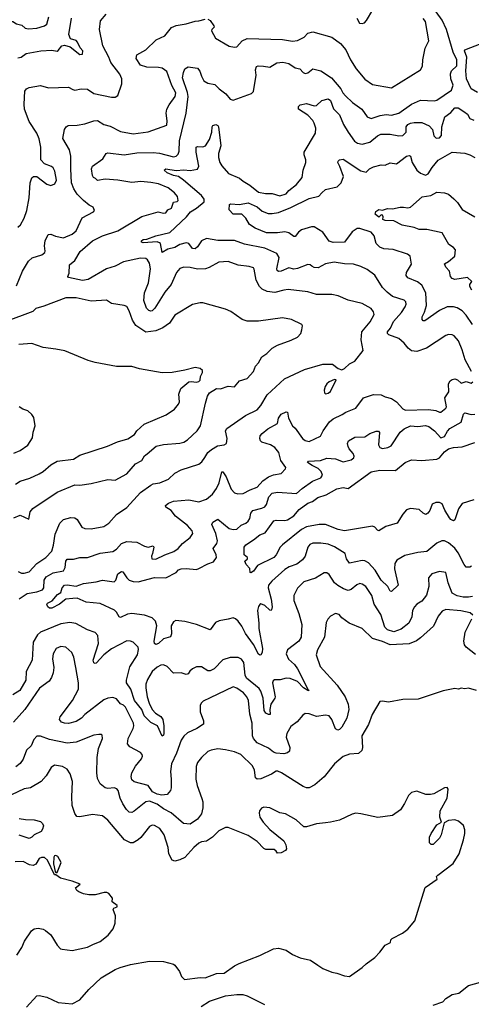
# Model space of a CAD drawing. Extents: x 1771496 to 1971148, y 471553 to 643630.
# Tile 52 of 256: x 1834810 to 1838376, y 536806 to 544582. Entities that reach past the tile are written whole.
import ezdxf

# ---------------------------------------------------------------- set-up
doc = ezdxf.new("R2010")
doc.units = 0

msp = doc.modelspace()

# ---------------------------------------------------------------- linework, layer by layer
at = {"layer": '0CON10XD'}
for points in [[(1834205, 544432.5), (1834235, 544452.5), (1834261.7, 544451.7), (1834285, 544437.5), (1834305, 544437.5), (1834375, 544462.5), (1834400, 544485), (1834555, 544556.7), (1834625, 544580), (1834665, 544567.5), (1834755, 544566.7), (1834785, 544550), (1834827.7, 544537.7), (1834854.4, 544514.4), (1834880.9, 544510.9), (1834945, 544514.5), (1835005, 544533.1), (1835025, 544548), (1835040.5, 544605)], [(1834785, 542480.8), (1834832.6, 542597.4), (1834880, 542675), (1834908.7, 542701.3), (1834984, 542726), (1835007.6, 542742.4), (1835012.2, 542755), (1835007.3, 542795), (1835011.1, 542835), (1835034.3, 542885.7), (1835055, 542888.6), (1835092.8, 542872.8), (1835155, 542860.5), (1835225, 542888.5), (1835256.2, 542915), (1835303.9, 543016.1), (1835393.8, 543065), (1835401.2, 543075), (1835390.7, 543100.7), (1835358.2, 543118.2), (1835314.3, 543155), (1835262.9, 543205), (1835236.7, 543246.7), (1835218.2, 543295), (1835214.7, 543404.7), (1835213.1, 543505), (1835203.4, 543553.4), (1835150, 543645), (1835163.3, 543715), (1835176.7, 543735), (1835193.2, 543746.8), (1835265, 543748), (1835325, 543758.6), (1835395, 543782.5), (1835425, 543785.4), (1835475, 543755.6), (1835525, 543740.6), (1835605, 543700), (1835705, 543681.2), (1835825, 543696.4), (1835971.3, 543748.7), (1835975.3, 543784.7), (1835966.2, 543845), (1835972.1, 543875), (1835989.6, 543910.4), (1836037.3, 543975), (1836042.1, 544005), (1836012.2, 544062.2), (1835971.9, 544171.9), (1835935, 544198.8), (1835905, 544203.9), (1835815, 544206.4), (1835765, 544223.5), (1835729.4, 544275), (1835734.5, 544305.5), (1835805, 544344), (1835887.1, 544422.9), (1835955, 544456), (1836008.9, 544521.1), (1836045, 544536.2), (1836125, 544548.7), (1836195, 544571.4), (1836225, 544572.5), (1836275, 544587.5)], [(1834977.5, 544335), (1835065, 544342.2), (1835105, 544334.3), (1835115, 544338.8), (1835142.9, 544375), (1835165, 544381.9), (1835209.1, 544369.1), (1835285, 544307.5), (1835305, 544310), (1835308, 544335), (1835288.9, 544358.9), (1835267.8, 544405), (1835255, 544416.7), (1835210.7, 544430.7), (1835198.2, 544465), (1835219.1, 544595)], [(1835015.3, 540334.7), (1835064.6, 540385), (1835078.1, 540431.9), (1835090, 540520), (1835127.1, 540605), (1835155, 540635.8), (1835215, 540650.6), (1835246.8, 540646.8), (1835264.5, 540634.5), (1835301.2, 540575), (1835325, 540563.1), (1835375, 540561.1), (1835475, 540578.5), (1835514.3, 540605), (1835575.4, 540674.6), (1835655, 540728.6), (1835765, 540846.9), (1835845, 540905.7), (1835865, 540915.6), (1835916.3, 540923.7), (1835985, 540953.1), (1836035, 541000), (1836085, 541027.8), (1836225, 541072.9), (1836248.6, 541091.4), (1836271.1, 541125), (1836296.7, 541165), (1836325, 541188.5), (1836373.1, 541216.9), (1836424.4, 541225.6), (1836443.8, 541235), (1836448.9, 541275), (1836435.7, 541335), (1836445, 541353.8), (1836592.6, 541457.4), (1836685, 541500), (1836715, 541534.2), (1836765, 541619.2), (1836901.2, 541745), (1837060.3, 541819.7), (1837205, 541862.5), (1837280.5, 541860.5), (1837325, 541827.5), (1837355, 541817.5), (1837375, 541827.5), (1837413.3, 541865), (1837456.7, 541885), (1837521.2, 541968.8), (1837506.7, 542055), (1837512.8, 542117.2), (1837577.8, 542195), (1837607.8, 542255), (1837604.2, 542275), (1837585, 542302), (1837515, 542341.2), (1837405, 542368), (1837325, 542401.4), (1837275, 542411.9), (1837155, 542412.2), (1837085, 542432.5), (1836930.7, 542450.7), (1836895, 542447.3), (1836825, 542427.1), (1836765, 542434.5), (1836724.7, 542454.7), (1836702.5, 542475), (1836678.5, 542525), (1836662.5, 542612.5), (1836655, 542621.2), (1836621.7, 542631.7), (1836535, 542643.3), (1836455, 542672.2), (1836383, 542667), (1836306, 542625), (1836276.2, 542615), (1836215, 542612.1), (1836155, 542624.5), (1836105, 542627.3), (1836073.8, 542616.2), (1836048.9, 542585), (1836005, 542490), (1835955, 542429.2), (1835876.7, 542305), (1835856.1, 542283.9), (1835845, 542280.6), (1835830, 542285), (1835811.1, 542305), (1835790.9, 542365), (1835795.4, 542425), (1835827.6, 542505), (1835843.8, 542615), (1835835, 542658.6), (1835818.8, 542685), (1835805, 542695.4), (1835765, 542699.6), (1835629.4, 542670.6), (1835565, 542636.2), (1835495, 542613.8), (1835351, 542529), (1835305, 542522.6), (1835196.4, 542546.4), (1835190, 542555), (1835200.7, 542579.3), (1835202.7, 542645), (1835245, 542679.4), (1835288.9, 542751.1), (1835385, 542836.4), (1835464.6, 542875.4), (1835585, 542914.5), (1835775, 543028.1), (1835904.6, 543065.4), (1835945, 543053.9), (1835963.8, 543056.2), (1835979.9, 543080.1), (1836008.9, 543095), (1836025, 543140.5), (1836052.9, 543147.1), (1836061.1, 543155), (1836057.5, 543185), (1836031.9, 543215), (1835981.4, 543255), (1835905, 543285.4), (1835845, 543297.7), (1835766.6, 543303.4), (1835695, 543297.5), (1835584.6, 543314.6), (1835485, 543321.5), (1835425, 543312.2), (1835409.1, 543329.1), (1835393.8, 543335), (1835385, 543352.5), (1835376.2, 543405), (1835384, 543425), (1835467, 543483), (1835493.3, 543525), (1835505, 543532), (1835635, 543513.8), (1835735, 543530), (1835865, 543532.5), (1835915, 543527.9), (1836025, 543499.6), (1836045, 543503.6), (1836060.6, 543519.4), (1836068.6, 543545), (1836070.8, 543625), (1836124.6, 543844.6), (1836140.2, 543975), (1836136.4, 544006.4), (1836096.7, 544123.3), (1836104.3, 544165.7), (1836115, 544193.3), (1836140.7, 544209.3), (1836215, 544198.1), (1836233.8, 544175), (1836245.6, 544135), (1836265, 544100), (1836295, 544082), (1836351.4, 544071.4), (1836385, 544036.7), (1836437, 543997), (1836472.5, 543955), (1836495, 543947.5), (1836639.5, 544000.5), (1836656.1, 544013.9), (1836677.6, 544145), (1836671.3, 544185), (1836678.7, 544211.3), (1836693.2, 544216.8), (1836735, 544215.7), (1836785, 544208), (1836839.7, 544240.3), (1836887, 544247), (1836935.2, 544235.2), (1836985, 544202.9), (1837022.5, 544195), (1837047.5, 544165), (1837065, 544156.7), (1837085, 544163.8), (1837125, 544193.8), (1837188.3, 544178.3), (1837272, 544122), (1837345.3, 544035.3), (1837360.6, 544005), (1837381.9, 543981.9), (1837437.2, 543927.2), (1837510.8, 543875), (1837553.8, 543815), (1837585, 543802.5), (1837655.4, 543824.6), (1837705, 543832.5), (1837745, 543829.1), (1837805, 543844.5), (1837905, 543914.5), (1837975, 543946.5), (1838085, 543941.1), (1838105, 543946.5), (1838220, 544025), (1838232.2, 544065), (1838214.6, 544115), (1838211.5, 544155), (1838220.8, 544179.2), (1838261.4, 544218.6), (1838261.9, 544265), (1838232.4, 544325), (1838179.2, 544505), (1838145, 544577.3), (1838097.8, 544645)], [(1835230.5, 544030.5), (1835245, 544026.2), (1835295, 544035.7), (1835345, 544033.1), (1835395, 544000), (1835535, 543969.2), (1835565, 543970), (1835585, 543983.3), (1835615.8, 544075), (1835615.6, 544115.6), (1835601.7, 544151.7), (1835529.5, 544245), (1835514.5, 544285), (1835465.9, 544375), (1835440.6, 544505), (1835447.3, 544572.7), (1835493.8, 544625)], [(1836295, 544587.5), (1836315, 544576.7), (1836344, 544535), (1836345.8, 544524.2), (1836326.2, 544505), (1836324.4, 544495), (1836355, 544436.2), (1836465, 544373.8), (1836505, 544364), (1836525, 544368), (1836565.7, 544415), (1836605, 544434.4), (1836885, 544426.9), (1836965, 544412.2), (1837005, 544416.9), (1837056.1, 544443.9), (1837086.2, 544475), (1837125, 544485.6), (1837275, 544444.2), (1837344.4, 544394.4), (1837385.8, 544345), (1837423.1, 544265), (1837466.9, 544195), (1837535, 544112.9), (1837595, 544070), (1837745, 544044), (1837973.8, 544185), (1837990, 544215), (1837992.5, 544265), (1838012.5, 544357.5), (1838041.2, 544415), (1838015, 544568.6), (1837995, 544592.2)], [(1837472.5, 544595), (1837493.3, 544555), (1837515, 544551.2), (1837532.3, 544557.7), (1837548.8, 544575), (1837599.7, 544660.3)], [(1838425, 544006.5), (1838375, 544035.9), (1838337.5, 544115), (1838332.6, 544177.4), (1838339.7, 544285), (1838321.5, 544335), (1838325.5, 544344.5), (1838454.6, 544395.4)], [(1834795, 544280), (1834823.1, 544286.9), (1834862.5, 544315), (1834977.5, 544335)], [(1834795.5, 542944.5), (1834817, 542963), (1834846.5, 543015), (1834866.9, 543075), (1834883.8, 543175), (1834892.2, 543295), (1834905.7, 543334.3), (1834920, 543345), (1834945, 543342.5), (1835023.2, 543283.2), (1835055, 543273.1), (1835087.5, 543285), (1835100, 543315), (1835087.6, 543385), (1835075, 543411.9), (1835062.4, 543422.4), (1835005, 543444.2), (1834977.5, 543475), (1834977.5, 543575), (1834965, 543640), (1834945, 543686), (1834885, 543779.2), (1834847.5, 543875), (1834844.5, 543915), (1834851.7, 544018.3), (1834863.5, 544036.5), (1834884.5, 544045.5), (1834975, 544062), (1835036.4, 544043.6), (1835195, 544049.2), (1835230.5, 544030.5)], [(1838378.1, 541805), (1838327.5, 541895), (1838304, 541975), (1838273.8, 542045), (1838240, 542085), (1838223.9, 542093.9), (1838195, 542096), (1838175, 542089.2), (1838022.4, 541987.6), (1837945, 541962.7), (1837905, 541966.7), (1837877.6, 541987.6), (1837845, 542028.2), (1837805, 542063.8), (1837725, 542093.6), (1837713.5, 542105), (1837714.1, 542115.9), (1837738.5, 542145), (1837761.7, 542198.3), (1837825, 542269.4), (1837854.4, 542315), (1837862.9, 542335), (1837860, 542355), (1837846.2, 542366.2), (1837755, 542397.1), (1837710.5, 542430.5), (1837675, 542468.1), (1837615, 542565.6), (1837555, 542608.1), (1837505, 542633.1), (1837445, 542652.2), (1837375, 542654.6), (1837292.8, 542667.2), (1837225, 542654.5), (1837166.8, 542623.2), (1837134.8, 542624.8), (1837116.2, 542636.2), (1837105, 542645.5), (1837085, 542648.5), (1837003.6, 542616.4), (1836975, 542611.6), (1836935, 542622.2), (1836875, 542596.2), (1836853.4, 542593.4), (1836842.5, 542602.5), (1836841.8, 542615), (1836860, 542705), (1836840.8, 542735), (1836745, 542776.7), (1836585, 542808.8), (1836505, 542837.1), (1836375, 542839.2), (1836284.6, 542855.4), (1836245, 542836.9), (1836215, 542788), (1836195, 542772.5), (1836175, 542776), (1836145, 542815.8), (1836125, 542819.2), (1836075, 542806), (1836035, 542783.8), (1835980.5, 542769.5), (1835935, 542744.3), (1835920.8, 542815), (1835915, 542820.8), (1835895, 542827.3), (1835785, 542820.9), (1835771.2, 542825), (1835770.8, 542835), (1835785, 542846.2), (1835815, 542849.2), (1835884.5, 542874.5), (1835995, 542900.3), (1836128.1, 543025), (1836158.9, 543065), (1836206.5, 543095), (1836267.5, 543145), (1836267.3, 543165), (1836246.1, 543195), (1836104.6, 543315), (1836065, 543343.5), (1836025, 543351.6), (1835975, 543373.6), (1835951.5, 543395), (1835965, 543405.3), (1836045, 543391.2), (1836105, 543396.8), (1836155, 543390), (1836215, 543401.4), (1836224.5, 543425.5), (1836203.8, 543535), (1836204.4, 543575), (1836215, 543580.8), (1836255, 543576.9), (1836277.5, 543585), (1836308.9, 543635), (1836327.3, 543692.7), (1836328.8, 543735), (1836335, 543747.5), (1836360, 543755), (1836375, 543746.2), (1836380.8, 543735), (1836397.5, 543585), (1836380.3, 543525), (1836379.6, 543495), (1836391.2, 543455), (1836407.1, 543427.1), (1836458.8, 543368.8), (1836545, 543330.8), (1836575, 543305.7), (1836626.4, 543276.4), (1836695, 543220.8), (1836750, 543210), (1836805, 543208.9), (1836865, 543192.3), (1836913.9, 543206.1), (1836935.6, 543234.4), (1836995, 543281.2), (1837040.3, 543335), (1837049.1, 543395), (1837070, 543455), (1837070, 543475), (1837055.8, 543515), (1837057.1, 543535), (1837147.1, 543685), (1837147.9, 543725), (1837136, 543765), (1837125, 543785.5), (1837085, 543827.9), (1837011.5, 543875), (1837012.9, 543897.1), (1837025, 543909.3), (1837075, 543919.5), (1837135, 543902.5), (1837155, 543903.9), (1837195, 543944.4), (1837245, 543956.9), (1837263, 543943), (1837287, 543877), (1837335, 543830.8), (1837366.6, 543755), (1837403.3, 543695), (1837455, 543624.1), (1837477.3, 543607.3), (1837515, 543600), (1837575, 543615.3), (1837635, 543664.8), (1837661.9, 543678.1), (1837735, 543677.1), (1837804, 543664), (1837835, 543668.9), (1837862.4, 543695), (1837862.9, 543735), (1837875, 543753.6), (1837895, 543766.1), (1837925, 543771.2), (1837985, 543770.9), (1838044.6, 543744.6), (1838068.9, 543715), (1838081.2, 543665), (1838097.7, 543647.7), (1838125, 543650), (1838142, 543668), (1838142.7, 543735), (1838166.4, 543815), (1838215, 543850), (1838244.8, 543885.2), (1838271.2, 543885), (1838317.4, 543857.4), (1838345.7, 543835), (1838365, 543801.2), (1838395, 543788.6)], [(1838385.9, 542175), (1838335, 542249.2), (1838303.4, 542283.4), (1838265.3, 542305.3), (1838235, 542314.6), (1838185, 542315.4), (1838125, 542286.4), (1838008.8, 542205), (1837995, 542202.9), (1837988.1, 542215), (1837988.9, 542235), (1838007.8, 542272.2), (1838023.4, 542325), (1838016.8, 542425), (1837984.5, 542485), (1837952, 542512), (1837874.6, 542544.6), (1837862.7, 542562.7), (1837865.7, 542585), (1837905, 542652.5), (1837894.3, 542715), (1837871.1, 542731.1), (1837757.8, 542767.8), (1837685, 542771.6), (1837655, 542784.6), (1837625, 542814.5), (1837609.2, 542875), (1837585, 542905.4), (1837495, 542932.7), (1837475, 542933.3), (1837435, 542906.9), (1837375, 542825.6), (1837285, 542822.1), (1837255, 542833.3), (1837204.6, 542905), (1837134.6, 542945.4), (1837115, 542945.4), (1837035, 542921.5), (1837011.8, 542905), (1836985, 542870.8), (1836975, 542869.2), (1836935, 542900), (1836905, 542906.1), (1836845, 542897.7), (1836758.9, 542898.9), (1836670, 542935), (1836625.5, 542965.5), (1836595.6, 543015.6), (1836565, 543047.5), (1836495, 543047.5), (1836465, 543080), (1836467.5, 543122.5), (1836475, 543126.7), (1836545, 543123.1), (1836615, 543135.5), (1836685, 543104.3), (1836725, 543070.8), (1836772.8, 543052.8), (1836805, 543051.1), (1836855, 543060), (1836951.8, 543098.2), (1837095, 543170.6), (1837172.7, 543187.3), (1837195, 543216), (1837225, 543240), (1837316.8, 543263.2), (1837348.9, 543295), (1837367.3, 543342.7), (1837337.9, 543422.1), (1837323.5, 543455), (1837324.5, 543465.5), (1837335, 543475.7), (1837365, 543480), (1837505, 543388), (1837545, 543377.5), (1837572.5, 543405), (1837605, 543420), (1837665, 543435.7), (1837695, 543432), (1837735, 543450.8), (1837785, 543444.2), (1837865, 543505.6), (1837885, 543510.8), (1837895.8, 543505), (1837908.1, 543455), (1837945.6, 543395), (1837975, 543368.9), (1838015, 543355.6), (1838035, 543365.8), (1838066.2, 543415), (1838115, 543472.3), (1838225, 543535.7), (1838325, 543528), (1838365, 543516.2), (1838403.3, 543495)], [(1838381.2, 542445), (1838363.8, 542475), (1838365, 542490), (1838380, 542515), (1838345, 542546.2), (1838245, 542531.1), (1838225, 542539.4), (1838211.9, 542555), (1838203.8, 542595), (1838175, 542628.8), (1838163.8, 542655), (1838195, 542672.5), (1838245.5, 542714.5), (1838250, 542765), (1838235, 542784.2), (1838197.4, 542807.4), (1838145, 542900), (1838025, 542924.4), (1837965, 542925.5), (1837925, 542941.5), (1837830, 542960), (1837765, 542994.2), (1837695, 542996.2), (1837677.5, 543005), (1837680, 543025), (1837675, 543037.5), (1837665, 543040), (1837645, 543023.3), (1837617.5, 543045), (1837621.7, 543068.3), (1837645, 543082.5), (1837675, 543078.8), (1837715, 543090), (1837755, 543089.1), (1837815, 543102.7), (1837841.8, 543101.8), (1837875, 543096.9), (1837895, 543102.9), (1837986.8, 543183.2), (1838055.3, 543194.7), (1838105, 543218.9), (1838165, 543215.5), (1838195, 543203.1), (1838237.6, 543167.6), (1838267.5, 543137.5), (1838303.7, 543083.7), (1838405, 543024.4)], [(1834765, 540648.6), (1834815, 540668), (1834882.5, 540637.5), (1834893.8, 540695), (1834915, 540721.9), (1835105, 540850), (1835245, 540908.9), (1835285, 540906.5), (1835375, 540919.4), (1835505, 540950), (1835565, 540946.7), (1835655, 540995.7), (1835725, 541075.4), (1835775, 541101.1), (1835795, 541137.5), (1835816, 541154), (1835886.6, 541213.4), (1835945, 541226.9), (1836075, 541237.8), (1836105, 541245.6), (1836135.8, 541265), (1836211.4, 541335), (1836236.7, 541375), (1836276.4, 541553.6), (1836292.4, 541607.6), (1836309.2, 541635), (1836365, 541669.4), (1836395, 541668.1), (1836455, 541688.9), (1836505, 541683.3), (1836545, 541730), (1836605, 541749.5), (1836657, 541803), (1836673.3, 541846.7), (1836697, 541873), (1836721.3, 541918.7), (1836760.8, 541945), (1836805, 541989.2), (1836845, 542012.9), (1836955, 542051.4), (1837005, 542076), (1837031.2, 542105), (1837038, 542132), (1837043.9, 542163.9), (1837036.7, 542175), (1836955.6, 542215.6), (1836885, 542227.1), (1836695, 542200.6), (1836605, 542200), (1836565.6, 542215.6), (1836477, 542277), (1836435, 542296.2), (1836256.1, 542346.1), (1836235, 542346.7), (1836175, 542333.8), (1836035, 542247.5), (1835993.3, 542186.7), (1835940.9, 542149.1), (1835885, 542125.4), (1835805, 542114.6), (1835725.9, 542165.9), (1835700, 542210), (1835675, 542283.3), (1835655, 542316.7), (1835636.1, 542326.1), (1835535, 542341.2), (1835495, 542366.2), (1835375, 542360), (1835255, 542385.6), (1835173.4, 542386.6), (1835001.1, 542318.9), (1834938.3, 542301.7), (1834913.2, 542276.8), (1834695, 542196.4)], [(1834777.2, 540912.8), (1834815, 540938.1), (1834889.4, 540960.6), (1834965, 540996.5), (1834995, 541014.4), (1835055, 541065.6), (1835105, 541094.4), (1835235, 541112.2), (1835285, 541142.9), (1835503.3, 541215), (1835582.8, 541247.2), (1835665, 541272), (1835716.7, 541305), (1835736.2, 541335), (1835792.2, 541387.8), (1835967.9, 541462.1), (1836033, 541507), (1836064, 541545), (1836071.4, 541565), (1836066.7, 541625), (1836081.5, 541668.5), (1836145, 541721.9), (1836165, 541725.6), (1836205, 541719.4), (1836225, 541725.8), (1836234.2, 541735), (1836238.1, 541765), (1836253.3, 541795), (1836252.5, 541812.5), (1836235, 541827.5), (1836195, 541836), (1836115, 541813.8), (1836015, 541796.2), (1835935, 541793.8), (1835756.2, 541823.8), (1835695, 541842), (1835575, 541844.2), (1835405, 541874.3), (1835349.7, 541889.7), (1835165.6, 541965.6), (1835095, 541980.8), (1834995, 541992.5), (1834905, 542025.8), (1834802.8, 542017.2)], [(1835858.8, 540365), (1835852, 540345), (1835853.8, 540325), (1835885, 540321.4), (1835955, 540356.9), (1836027.7, 540382.3), (1836062.5, 540405), (1836095, 540445.7), (1836155, 540492.5), (1836177.5, 540525), (1836172.9, 540545), (1836135, 540587.8), (1836040.6, 540660.6), (1836005.6, 540705), (1835962.9, 540732.9), (1835962.2, 540745), (1835984.4, 540765), (1836025, 540779.1), (1836145, 540789.5), (1836225, 540774.6), (1836285.8, 540795), (1836332.2, 540835), (1836365, 540879.2), (1836386.2, 540923.8), (1836405, 541011.4), (1836415, 541010.6), (1836440.5, 540970.5), (1836480.6, 540875), (1836505, 540845.8), (1836532.3, 540837.7), (1836575, 540839.4), (1836628.8, 540868.8), (1836685, 540890), (1836730.8, 540939.2), (1836775, 540972.6), (1836815, 540988.5), (1836875, 540998.5), (1836910, 541035), (1836910.8, 541045), (1836871.4, 541101.4), (1836855.6, 541165), (1836825, 541204), (1836791.2, 541225), (1836722.9, 541245), (1836711.5, 541255), (1836706.2, 541275), (1836708.8, 541295), (1836724.4, 541315), (1836768.2, 541351.8), (1836845.9, 541394.1), (1836853.3, 541435), (1836875, 541465.6), (1836915, 541484.2), (1836925, 541481.2), (1836933.1, 541435), (1836964.3, 541375), (1836986.4, 541356.4), (1837041.9, 541275), (1837065, 541260), (1837095, 541251.5), (1837185, 541291.9), (1837206.4, 541335), (1837257.5, 541405), (1837285, 541428.9), (1837356.2, 541463.8), (1837385, 541482.9), (1837465, 541513.8), (1837526, 541595), (1837605, 541621.2), (1837665, 541618.5), (1837695, 541603.3), (1837745, 541590), (1837785, 541562.9), (1837835, 541508), (1837857, 541497), (1838037.6, 541502.4), (1838096.4, 541496.4), (1838125, 541482.5), (1838135, 541483.6), (1838175, 541513.1), (1838180.5, 541525), (1838167.3, 541595), (1838198.2, 541641.8), (1838197.1, 541705), (1838209.5, 541730.5), (1838225, 541741.1), (1838245, 541744.5), (1838267.2, 541737.2), (1838295, 541711.4), (1838335, 541725.6), (1838375, 541712.5), (1838388.3, 541721.7)], [(1837225, 541626.7), (1837245, 541631.4), (1837265.6, 541645), (1837308.3, 541738.3), (1837295, 541740), (1837255, 541723.3), (1837235, 541706.7), (1837222, 541685), (1837214.2, 541655), (1837216.1, 541636.1), (1837225, 541626.7)], [(1834765, 541160), (1834815, 541180), (1834875, 541222), (1834910.5, 541279.5), (1834915.8, 541325), (1834931.2, 541375), (1834921.7, 541441.7), (1834906.7, 541465), (1834875, 541493.3), (1834835, 541506.2), (1834805, 541523.8)], [(1838378.5, 540265), (1838365, 540257.7), (1838335, 540258.6), (1838320.6, 540279.4), (1838272.8, 540372.8), (1838245, 540409.1), (1838195, 540450), (1838165, 540466.9), (1838142.6, 540467.4), (1838105, 540448.6), (1838025, 540382.5), (1837955, 540374.4), (1837850.3, 540349.7), (1837787.3, 540312.7), (1837773.2, 540286.8), (1837770, 540245), (1837797.5, 540115), (1837745, 540066.7), (1837735, 540070), (1837717.1, 540105), (1837663.3, 540155), (1837617.1, 540235), (1837565, 540292.7), (1837535, 540308.5), (1837515, 540310.9), (1837415, 540290.6), (1837389.5, 540325), (1837380, 540365), (1837295, 540419.1), (1837245, 540440), (1837188.6, 540448.6), (1837125, 540447.9), (1837101.5, 540438.5), (1837085.6, 540415), (1837064.4, 540345), (1837044.4, 540315), (1836997.3, 540282.7), (1836938.7, 540261.3), (1836905, 540240.9), (1836801.7, 540148.3), (1836775.6, 540115), (1836771.1, 540095), (1836795.4, 540005.4), (1836802.7, 539945), (1836799.5, 539920.5), (1836795, 539916), (1836785, 539919.4), (1836745, 539955.5), (1836715, 539967.8), (1836705, 539964.2), (1836695, 539948.8), (1836688.9, 539915), (1836699.2, 539815), (1836697.2, 539772.8), (1836727.7, 539615), (1836724.4, 539585.6), (1836715, 539566.7), (1836705, 539563.3), (1836695, 539570), (1836656.5, 539646.5), (1836593.5, 539733.5), (1836565, 539792.5), (1836535, 539831.9), (1836515, 539850.6), (1836495, 539857.5), (1836457, 539847), (1836385, 539833.3), (1836355, 539821.4), (1836315, 539763.3), (1836205, 539805.8), (1836115, 539828.6), (1836042.7, 539837.3), (1836025, 539827.5), (1836005.7, 539795), (1836008, 539732), (1836001.7, 539708.3), (1835945, 539691.5), (1835905, 539655.6), (1835885, 539647.5), (1835874.6, 539654.6), (1835872.7, 539675), (1835893.5, 539795), (1835882.6, 539832.6), (1835855, 539856.9), (1835795, 539878.2), (1835695, 539893.3), (1835661.7, 539888.3), (1835605, 539860), (1835595, 539866), (1835573.4, 539903.4), (1835558.1, 539918.1), (1835445, 539970.8), (1835335, 539983.1), (1835265, 540013.8), (1835229.1, 540010.9), (1835175, 540005.3), (1835125, 539966.1), (1835065, 539934.4), (1835045, 539934), (1835033.3, 539945), (1835023.8, 539963.8), (1835028.8, 539975), (1835067.5, 539992.5), (1835108.2, 540041.8), (1835135, 540058), (1835145, 540096.2), (1835163.8, 540115), (1835185, 540118.1), (1835255, 540109.5), (1835315, 540130.5), (1835415, 540142.2), (1835465, 540156.2), (1835555, 540143.6), (1835569.1, 540155), (1835584.4, 540205), (1835615, 540224.4), (1835625, 540220.6), (1835655, 540173.3), (1835674.4, 540155), (1835705, 540144.7), (1835745, 540142.6), (1835875, 540177.7), (1835965, 540173.3), (1836044.5, 540215), (1836065, 540237.6), (1836084.8, 540245.2), (1836125, 540248.7), (1836205, 540239.7), (1836225, 540246.9), (1836295.2, 540284.8), (1836340, 540300), (1836364.7, 540335), (1836362.4, 540355), (1836337.9, 540405), (1836365.5, 540444.5), (1836370.9, 540465), (1836359.5, 540525), (1836326.9, 540595), (1836335.8, 540615), (1836375, 540637.1), (1836465, 540562.5), (1836495, 540554.5), (1836525, 540559.5), (1836560.2, 540589.8), (1836595.5, 540605), (1836615, 540621.8), (1836626.7, 540643.3), (1836636.4, 540683.6), (1836651.4, 540705), (1836723.4, 540723.4), (1836746.4, 540735), (1836757.9, 540752.1), (1836776.5, 540813.5), (1836805, 540843.1), (1836845, 540851.9), (1836995, 540841.2), (1837039.4, 540880.6), (1837122.3, 540937.7), (1837188.6, 540965), (1837200, 540985), (1837191.5, 541015), (1837167, 541037), (1837120.5, 541060.5), (1837083.8, 541085), (1837090, 541095), (1837185, 541101.8), (1837235, 541119.1), (1837305, 541112.9), (1837365, 541090.3), (1837428, 541105), (1837448, 541122), (1837450, 541135), (1837442.9, 541155), (1837411.8, 541191.8), (1837402.6, 541212.6), (1837398.9, 541235), (1837407.1, 541255), (1837456.2, 541283.8), (1837535, 541287.3), (1837575, 541313.1), (1837625, 541331.5), (1837642.2, 541332.2), (1837652.2, 541322.2), (1837644.5, 541225), (1837655, 541202.5), (1837675, 541195.6), (1837716.4, 541203.6), (1837743.4, 541216.6), (1837815, 541323.6), (1837845, 541351.5), (1837895, 541374.5), (1837955, 541370.5), (1838015, 541376.4), (1838040.2, 541370.2), (1838085, 541334.3), (1838135, 541280.6), (1838165, 541289.4), (1838188, 541332), (1838206.9, 541353.1), (1838295, 541403.5), (1838314.1, 541465.9), (1838325, 541477.1), (1838375, 541464.4), (1838405, 541467.3)], [(1838395, 540790), (1838305, 540760), (1838275, 540718), (1838247.3, 540632.7), (1838235.7, 540624.3), (1838215, 540634.4), (1838205, 540646.7), (1838167.4, 540707.4), (1838145, 540758.8), (1838125, 540770), (1838095, 540768.6), (1838068, 540755), (1838047.5, 540705), (1838034, 540685), (1838017.5, 540675), (1837995, 540684.2), (1837965, 540714), (1837895, 540721.9), (1837865, 540711.4), (1837835, 540675.8), (1837792, 540605), (1837701.2, 540578.8), (1837645, 540546.2), (1837635, 540550), (1837614.5, 540574.5), (1837595, 540581.1), (1837375, 540546.4), (1837325, 540556.1), (1837225.9, 540595.9), (1837175, 540594.7), (1837075, 540576.4), (1837035, 540555.4), (1836884.4, 540435), (1836866.7, 540415), (1836834.4, 540355), (1836815.7, 540335), (1836688.1, 540271.9), (1836655, 540227.5), (1836635, 540212.5), (1836630, 540215), (1836628.3, 540248.3), (1836599.3, 540279.3), (1836587.5, 540305), (1836610, 540325), (1836610, 540335), (1836583.3, 540355), (1836583.3, 540415), (1836595, 540435.7), (1836655.5, 540474.5), (1836705, 540512.5), (1836749.7, 540530.3), (1836815.6, 540624.4), (1836835, 540629.4), (1836905, 540625.8), (1836925, 540632.5), (1836975, 540662.9), (1837016.5, 540715), (1837085, 540764.5), (1837121.8, 540778.2), (1837165, 540807.8), (1837229.1, 540830.9), (1837315, 540875.7), (1837365, 540888.8), (1837405, 540878.8), (1837585, 541011.9), (1837655, 541023.5), (1837777, 541023), (1837855, 541084.3), (1837905, 541106.9), (1837985, 541101.9), (1838105, 541112.5), (1838125, 541122.1), (1838165, 541169.1), (1838195, 541193.8), (1838235, 541204.4), (1838305, 541208.9), (1838405, 541243.1)], [(1834805, 540007.8), (1834870.5, 540049.5), (1834945, 540063.8), (1834989.7, 540080.3), (1835000.3, 540095), (1835003.8, 540155), (1835017.9, 540182.1), (1835075, 540214.4), (1835155, 540228.9), (1835169.4, 540255), (1835173.8, 540306.2), (1835185, 540321.1), (1835235, 540322.1), (1835285, 540333.9), (1835345.4, 540334.6), (1835445, 540368.1), (1835545, 540381.5), (1835575, 540399.2), (1835615, 540445.7), (1835655, 540460.5), (1835735, 540455.5), (1835795, 540424.2), (1835823.6, 540416.4), (1835865, 540427.5), (1835870, 540415), (1835858.8, 540365)], [(1834797.5, 540225), (1834825, 540212.1), (1834845, 540210), (1834885, 540222.5), (1834945, 540288.5), (1835015.3, 540334.7)], [(1838385, 540026.3), (1838355, 540022.2), (1838312.1, 540022.1), (1838265, 540031.3), (1838223.9, 540053.9), (1838194, 540135), (1838175, 540216), (1838125, 540223.3), (1838065, 540205.5), (1838037.1, 540175), (1838040, 540105), (1838022.2, 540037.8), (1837985, 539988.5), (1837947.1, 539965), (1837928.1, 539945), (1837912.7, 539915), (1837906, 539865), (1837882.4, 539815), (1837821, 539769), (1837765, 539746.7), (1837715, 539763.8), (1837694.2, 539785), (1837661.2, 539885), (1837608.8, 539965), (1837591.2, 540035), (1837544.4, 540105), (1837515, 540124.5), (1837495, 540128.2), (1837471.7, 540118.3), (1837428.2, 540081.8), (1837405, 540074.6), (1837366.1, 540086.1), (1837323, 540113), (1837295.5, 540135), (1837255, 540200.8), (1837235, 540212.9), (1837215, 540214.2), (1837145, 540172.5), (1837055, 540142), (1837005, 540092), (1836975.5, 540034.5), (1836974.6, 539994.6), (1837015, 539893.3), (1837037.3, 539805), (1837032.3, 539705), (1837015.5, 539675), (1836924.2, 539605), (1836914.4, 539575), (1836932.1, 539532.1), (1836978.9, 539488.9), (1837003.5, 539455), (1837088.3, 539288.3), (1837095.7, 539284.3), (1837085, 539284.5), (1837050, 539305), (1837004.8, 539354.7), (1836945, 539380.3), (1836915, 539381.3), (1836867.4, 539367.4), (1836821.7, 539368.3), (1836810.5, 539359.5), (1836806.9, 539345), (1836826.9, 539235), (1836825, 539223.8), (1836791.9, 539175), (1836784.4, 539135), (1836786.7, 539095), (1836775.8, 539094.2), (1836755, 539104.2), (1836741.8, 539125), (1836732.9, 539225), (1836715, 539279.1), (1836699.9, 539299.9), (1836600.6, 539380.6), (1836590.5, 539405), (1836578.7, 539505), (1836560.7, 539530.7), (1836535, 539543.8), (1836472.5, 539545), (1836415, 539525.5), (1836345, 539455.6), (1836315, 539440), (1836295, 539440.6), (1836245, 539470.6), (1836205, 539470.8), (1836175, 539455.8), (1836153, 539437), (1836139.2, 539415), (1836125, 539409.4), (1836085, 539423.3), (1836025, 539420.6), (1835973.9, 539473.9), (1835946.3, 539486.3), (1835925, 539483.6), (1835895, 539468.2), (1835856.4, 539435), (1835818.1, 539371.9), (1835806.2, 539335), (1835805.9, 539305), (1835816.8, 539235), (1835833.7, 539183.7), (1835855, 539133.6), (1835883.5, 539105), (1835925, 539079.1), (1835940.4, 539055), (1835948.6, 539005), (1835947.1, 538945), (1835945, 538932.5), (1835935, 538924), (1835899.2, 539005), (1835845, 539030.4), (1835794.3, 539085), (1835775, 539133.5), (1835716, 539205), (1835686.6, 539295), (1835653.7, 539345), (1835653.7, 539365), (1835679.6, 539470.4), (1835740.3, 539565), (1835748, 539608), (1835745, 539625.8), (1835705, 539665.8), (1835684.4, 539674.4), (1835655, 539675.6), (1835535, 539613.8), (1835474.6, 539565), (1835415, 539500.5), (1835405, 539497.5), (1835395, 539502.9), (1835391.6, 539525), (1835432.1, 539655), (1835427.9, 539717.9), (1835405, 539741.2), (1835345, 539764.3), (1835254.2, 539814.2), (1835205, 539821.4), (1835135, 539811.9), (1834974.2, 539745.8), (1834950.5, 539725), (1834916.9, 539665), (1834907.6, 539525), (1834861.8, 539435), (1834858.1, 539365), (1834811.2, 539285), (1834755, 539248.8)], [(1838388.6, 539878.6), (1838368.3, 539898.3), (1838294.5, 539914.5), (1838175, 539922.9), (1838145, 539910.8), (1838115, 539871.2), (1838078.3, 539791.7), (1837975, 539700.6), (1837944.6, 539675.4), (1837886.3, 539653.7), (1837735, 539646), (1837675, 539672.1), (1837595, 539694.4), (1837515, 539773.3), (1837412.5, 539815), (1837355, 539857.5), (1837333.6, 539883.6), (1837305, 539892.5), (1837265, 539872.5), (1837242.7, 539847.3), (1837229.5, 539820.5), (1837216.5, 539705), (1837162.2, 539605), (1837150, 539565), (1837182.2, 539475), (1837316.6, 539326.6), (1837380, 539235), (1837403.3, 539175), (1837409.5, 539135), (1837393.5, 539065), (1837354.6, 538995.4), (1837335, 538975.7), (1837321.9, 538971.9), (1837302.5, 538982.5), (1837276.1, 539055), (1837252.5, 539085), (1837225, 539090.4), (1837155, 539080), (1837095, 539100.8), (1837065, 539102), (1837045, 539088.8), (1837002, 539038), (1836950.3, 538999.7), (1836919.1, 538945), (1836913.1, 538915), (1836944.5, 538835), (1836940.6, 538805), (1836925, 538792.1), (1836896.2, 538783.8), (1836835, 538788.8), (1836815, 538797.2), (1836775, 538829.1), (1836685, 538872.2), (1836655.4, 538905.4), (1836647.4, 538927.4), (1836644.5, 539025), (1836628.3, 539098.3), (1836615.8, 539205.8), (1836603.1, 539235), (1836577.5, 539265), (1836525, 539301.9), (1836495, 539314), (1836314.6, 539225.4), (1836259.4, 539200.6), (1836244.2, 539185), (1836235.7, 539165), (1836235.7, 539115.7), (1836261.2, 539045), (1836260.5, 539019.5), (1836208.8, 538985), (1836135, 538950.8), (1836105, 538924), (1836085, 538891.2), (1836049.4, 538790.6), (1836010, 538705), (1836000.9, 538645), (1836007.5, 538585), (1836005.8, 538515), (1836000, 538495), (1835975, 538462.5), (1835933.3, 538456.7), (1835895, 538465.3), (1835860, 538485), (1835824.7, 538534.7), (1835715, 538562.9), (1835695, 538578), (1835690.4, 538605), (1835696.2, 538635), (1835724.2, 538685.8), (1835772.2, 538745), (1835780, 538765), (1835778, 538778), (1835764.2, 538795), (1835679.3, 538839.3), (1835662.5, 538862.5), (1835666.9, 538905), (1835706.4, 538983.6), (1835712.2, 539005), (1835708.5, 539025), (1835645, 539151.8), (1835628.8, 539168.8), (1835605, 539179.4), (1835575, 539218.6), (1835545, 539229.2), (1835505.8, 539224.2), (1835475, 539211.4), (1835325.8, 539094.2), (1835297.8, 539065), (1835255, 539038.8), (1835195, 539024.5), (1835165, 539025.5), (1835140, 539035), (1835124.2, 539055), (1835128.6, 539075), (1835227.1, 539205), (1835273.2, 539295), (1835273.5, 539345), (1835254.7, 539465), (1835238.2, 539548.2), (1835222.5, 539585), (1835175, 539626), (1835135, 539630.6), (1835099.2, 539615), (1835074.5, 539575), (1835069.5, 539535), (1835079.4, 539465), (1835075.5, 539424.5), (1835062.1, 539387.9), (1835041.8, 539358.2), (1834966.7, 539303.3), (1834850.8, 539135), (1834760, 539035)], [(1838408.8, 539568.8), (1838335, 539627.5), (1838323.5, 539645), (1838317.5, 539675), (1838326.9, 539745), (1838380.7, 539849.3)], [(1838417.5, 539285), (1838355, 539302.5), (1838325, 539298), (1838295, 539302), (1838275, 539296), (1838245, 539299.2), (1838155, 539280.8), (1837957, 539217), (1837835, 539214), (1837722.3, 539192.3), (1837675, 539200), (1837655, 539197.5), (1837594.6, 539095.4), (1837565.4, 539014.6), (1837512.9, 538925), (1837518.1, 538835), (1837510.9, 538809.1), (1837484.4, 538785.6), (1837415, 538780.8), (1837365, 538763.8), (1837296.1, 538703.9), (1837215, 538602.5), (1837141.7, 538538.3), (1837095, 538516.7), (1837075, 538516.2), (1837047.3, 538527.3), (1836876.2, 538635), (1836847.4, 538647.4), (1836835, 538647.5), (1836797.7, 538622.3), (1836715, 538585.5), (1836685, 538582.9), (1836673.1, 538595), (1836662.9, 538655), (1836648.3, 538688.3), (1836555, 538778.9), (1836505, 538798.9), (1836435, 538816.4), (1836375, 538822.5), (1836322.9, 538812.9), (1836295, 538801.9), (1836245, 538755.8), (1836213.9, 538716.1), (1836203.5, 538685), (1836201.1, 538585), (1836212.8, 538532.8), (1836248, 538432), (1836255.6, 538405), (1836256.8, 538356.8), (1836245, 538311.2), (1836215, 538267.1), (1836155, 538227.5), (1836102.6, 538232.6), (1836005, 538318), (1835945, 538350), (1835895, 538387.1), (1835835, 538410), (1835805.6, 538404.4), (1835715, 538330.5), (1835695, 538321.1), (1835675, 538324.4), (1835653.3, 538345), (1835625, 538389.2), (1835603.1, 538435), (1835587.5, 538495), (1835578, 538508), (1835555.6, 538515.6), (1835505, 538510), (1835485, 538515.8), (1835446.6, 538546.6), (1835425, 538590), (1835418.2, 538635), (1835421.8, 538755), (1835432.5, 538825), (1835464.2, 538905), (1835462.3, 538932.3), (1835455, 538938), (1835435, 538938), (1835395, 538931.9), (1835257.1, 538877.1)], [(1835257.1, 538877.1), (1835185, 538868.5), (1835045, 538896.9), (1834975, 538924.6), (1834945.5, 538924.5), (1834922.1, 538897.9), (1834902, 538848), (1834865, 538812), (1834838.9, 538741.1), (1834812.6, 538707.4), (1834779.1, 538680.9)], [(1837165, 537116.2), (1837205, 537088.8), (1837275, 537060), (1837315, 537052.5), (1837375, 537030), (1837415, 537026.2), (1837515, 537096), (1837545, 537126), (1837615, 537176.2), (1837655, 537216.7), (1837695, 537273.3), (1837738.8, 537295), (1837741.2, 537315), (1837751.2, 537325), (1837832.1, 537367.9), (1837875, 537398), (1837931.2, 537465), (1838012.1, 537727.9), (1838105.9, 537794.1), (1838102.5, 537815), (1838112.5, 537825), (1838233.2, 537916.8), (1838280.8, 537995), (1838314.3, 538105), (1838325.6, 538155), (1838325.7, 538185), (1838315, 538218.8), (1838275, 538251.2), (1838245, 538263.3), (1838195, 538257.5), (1838161.7, 538238.3), (1838138.8, 538145), (1838125, 538117.5), (1838075, 538067.5), (1838058.3, 538068.3), (1838045, 538080), (1838046.7, 538125), (1838060, 538155), (1838105, 538222.5), (1838140, 538245), (1838127.5, 538285), (1838130, 538335), (1838186.2, 538435), (1838192.5, 538505), (1838185, 538517.5), (1838165, 538516.7), (1838081.2, 538468.8), (1838055, 538462), (1838016.1, 538463.9), (1837945, 538488), (1837905, 538478), (1837880, 538455), (1837849.3, 538390.7), (1837817.3, 538342.7), (1837755, 538296), (1837638.8, 538281.2), (1837505, 538310.8), (1837465, 538314.2), (1837435, 538307.5), (1837335, 538260.6), (1837265, 538243.3), (1837225, 538240), (1837155, 538230.6), (1837075, 538208), (1837055, 538208.8), (1836992.3, 538262.3), (1836909.5, 538309.5), (1836865, 538318.8), (1836785, 538358.8), (1836737.7, 538362.3), (1836720, 538355), (1836703.3, 538335), (1836700, 538315), (1836706.7, 538285), (1836733.2, 538243.2), (1836785, 538186.7), (1836895, 538097.5), (1836912.5, 538065), (1836917.5, 538035), (1836910, 538020), (1836875, 538002.5), (1836845, 538000), (1836836.4, 538016.4), (1836819.3, 538029.3), (1836755, 538027.5), (1836737, 538037), (1836685, 538092.5), (1836615, 538138.8), (1836455, 538201.2), (1836435, 538201.2), (1836383.8, 538175), (1836333.7, 538126.3), (1836285.4, 538094.6), (1836245, 538088.5), (1836225, 538077.7), (1836185, 538043.7), (1836115, 537965.2), (1836075, 537946.2), (1836035, 537936.7), (1836013.9, 537943.9), (1835987.9, 537995), (1835983.6, 538045), (1835950, 538145), (1835917.5, 538195), (1835875, 538218.9), (1835855, 538221.4), (1835835, 538209.2), (1835766.7, 538123.3), (1835745.4, 538104.6), (1835705, 538082.2), (1835685, 538081.5), (1835638.1, 538105), (1835505, 538261.4), (1835465, 538295.6), (1835385.5, 538305.5), (1835285, 538286.9), (1835260.3, 538290.3), (1835245, 538313.3), (1835225.5, 538375.5), (1835221.1, 538445), (1835228.1, 538565), (1835208.6, 538625), (1835184.1, 538664.1), (1835147.5, 538685), (1835085, 538694.2), (1835060, 538675), (1835019.8, 538610.2), (1834979.2, 538565), (1834895, 538515.6), (1834845, 538508.9), (1834745, 538460.4)], [(1834805, 538273.3), (1834855, 538264.2), (1834925, 538263), (1834975, 538249), (1834990.2, 538235), (1834997, 538215), (1834991.3, 538188.7), (1834979.5, 538170.5), (1834925, 538145.3), (1834905, 538124.7), (1834885, 538115.9), (1834805, 538142)], [(1835105, 537846.7), (1835138, 537925), (1835112.3, 537972.3), (1835095, 537981.2), (1835085, 537978.8), (1835080.9, 537969.1), (1835077.7, 537915), (1835090, 537855), (1835095, 537846.7), (1835105, 537846.7)], [(1834788.1, 537195), (1834826.1, 537253.9), (1834849.4, 537305), (1834902.7, 537387.3), (1834925, 537402), (1834955, 537406.2), (1834995, 537398.8), (1835015, 537388.8), (1835055, 537353.3), (1835105, 537273.3), (1835132.5, 537245), (1835145, 537240), (1835225, 537230), (1835345, 537256), (1835387, 537277), (1835445, 537302.5), (1835508, 537352), (1835547.6, 537402.4), (1835565, 537447.5), (1835567.5, 537505), (1835548, 537555), (1835554.3, 537565.7), (1835580, 537575), (1835578.8, 537585), (1835541.2, 537615), (1835543.8, 537645), (1835515, 537680), (1835498.3, 537688.3), (1835478.3, 537688.3), (1835405, 537671.2), (1835355, 537669.2), (1835315, 537678), (1835276.7, 537695), (1835261.2, 537705), (1835250, 537725), (1835287.5, 537755), (1835225, 537779.4), (1835131.7, 537801.7), (1835095, 537827.5), (1835085, 537827.5), (1835030, 537945), (1835005, 537964.8), (1834981.2, 537965), (1834962.8, 537957.2), (1834936.9, 537913.1), (1834916.9, 537903.1), (1834888.4, 537908.4), (1834836.9, 537933.1), (1834775, 537930.6)], [(1834865, 536783.8), (1834945, 536873.8), (1834965, 536876.2), (1835025, 536862), (1835115, 536820), (1835225, 536810), (1835285, 536841.2), (1835355, 536924), (1835454, 537015), (1835565, 537082), (1835602.7, 537097.3), (1835685, 537120), (1835835, 537147.5), (1835945, 537144), (1836023.9, 537123.9), (1836035.9, 537115.9), (1836071.2, 537065), (1836088.8, 537025), (1836111.3, 537001.3), (1836235, 537016.5), (1836275, 537015.5), (1836365, 537049.6), (1836425, 537052.9), (1836505, 537110), (1836541.9, 537128.1), (1836705, 537190.6), (1836815, 537242.9), (1836855, 537248.1), (1836915, 537234), (1836965, 537200), (1837025, 537172), (1837107.5, 537155), (1837165, 537116.2)], [(1838075, 536800), (1838150, 536825), (1838175, 536852.5), (1838196, 536864), (1838225, 536883.3), (1838277.5, 536895), (1838355, 536953.3), (1838495, 536993.3)], [(1836242.1, 536787.9), (1836309.8, 536830.2), (1836435, 536871.5), (1836524.2, 536884.2), (1836572.5, 536882.5), (1836605, 536873.8), (1836680, 536835), (1836742.5, 536805)]]:
    msp.add_lwpolyline(points, dxfattribs=at)

doc.saveas('drawing.dxf')
